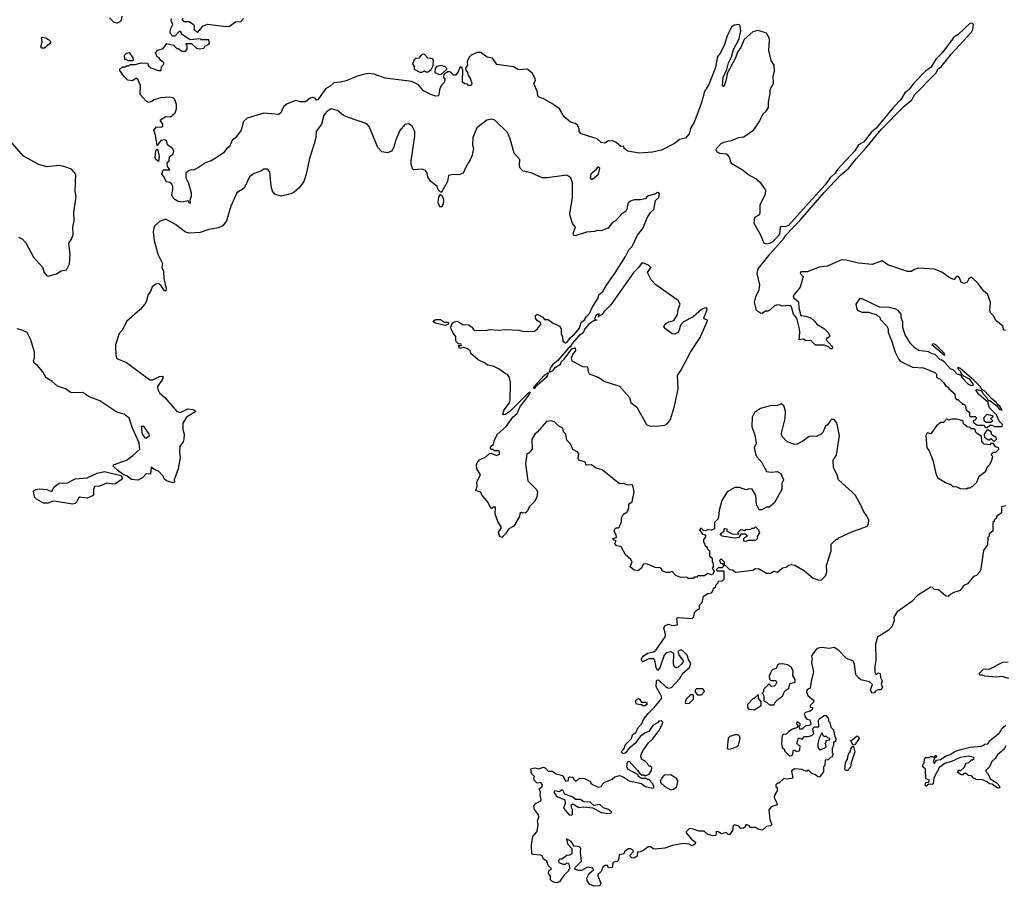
# Model space of a CAD drawing. Extents: x 2293878 to 2522763, y 823964 to 1006972.
# Tile 43 of 256: x 2390954 to 2398984, y 884960 to 892025. Entities that reach past the tile are written whole.
import ezdxf

# ---------------------------------------------------------------- set-up
doc = ezdxf.new("R2010")
doc.units = 0

msp = doc.modelspace()

# ---------------------------------------------------------------- linework, layer by layer
at = {"layer": '0CON20XD'}
for points in [[(2391787.5, 892055), (2391781.7, 892018.3), (2391771.7, 892008.3), (2391745, 891997.5), (2391725, 892002.5), (2391685, 892040)], [(2396425, 891137.5), (2396413.8, 891095), (2396385, 891058.9), (2396335, 891047.8), (2396295, 891015.7), (2396187.1, 890962.9), (2396115, 890944.4), (2396005, 890937.8), (2395913.2, 890953.2), (2395882.5, 890975), (2395880, 890995), (2395855, 890992.5), (2395815, 891027.5), (2395796.4, 891036.4), (2395755, 891036.7), (2395725, 891020), (2395695, 891023.1), (2395663, 891053), (2395533.8, 891095), (2395516.7, 891115), (2395516.4, 891136.4), (2395502.5, 891165), (2395485, 891178.8), (2395445, 891190), (2395393.4, 891233.4), (2395355, 891298), (2395292.4, 891342.4), (2395221.7, 891381.7), (2395191.7, 891391.7), (2395180, 891405), (2395177.5, 891435), (2395146.7, 891505), (2395159.3, 891530.7), (2395158.8, 891545), (2395135.8, 891585.8), (2395095, 891622.5), (2395022.5, 891617.5), (2394981.7, 891641.7), (2394845, 891660), (2394810.7, 891710.7), (2394765, 891718.8), (2394715, 891758), (2394685, 891757.5), (2394635, 891735.8), (2394619.3, 891720.7), (2394604, 891685), (2394607.1, 891655), (2394590.7, 891629.3), (2394592.5, 891615), (2394607.1, 891595), (2394610, 891570), (2394625, 891553.8), (2394636.2, 891523.8), (2394640, 891505), (2394635, 891490), (2394615, 891490), (2394605, 891500), (2394585, 891502.5), (2394566.4, 891516.4), (2394567.5, 891615), (2394560, 891635), (2394545, 891640), (2394530.7, 891599.3), (2394507, 891573), (2394493, 891573), (2394465, 891600), (2394445, 891600), (2394411.7, 891578.3), (2394410, 891555), (2394420, 891545), (2394417.5, 891515), (2394396.4, 891493.6), (2394380, 891465), (2394370, 891405), (2394348, 891402), (2394306.7, 891415), (2394246.2, 891445), (2394205, 891493.3), (2394150.8, 891520.8), (2393935, 891547.5), (2393845, 891581.4), (2393795, 891587.1), (2393767.8, 891582.2), (2393705, 891565.7), (2393615, 891526), (2393570, 891515), (2393515, 891511.4), (2393485, 891484.3), (2393447.9, 891462.1), (2393385, 891372.5), (2393375, 891370), (2393362.5, 891385), (2393345, 891390), (2393323.3, 891385), (2393285, 891356.7), (2393245, 891356.2), (2393205, 891366), (2393135, 891338.8), (2393106.2, 891315), (2393082.9, 891265), (2393065, 891251.2), (2392945, 891262.4), (2392808.4, 891221.6), (2392780, 891195), (2392758.9, 891125), (2392715, 891062), (2392687.7, 891042.3), (2392665, 890987.5), (2392644.1, 890975.9), (2392615, 890940), (2392564.4, 890905.6), (2392515, 890875.8), (2392470.3, 890859.7), (2392411.7, 890821.7), (2392375, 890797.5), (2392355, 890802.5), (2392335, 890796.7), (2392310, 890775), (2392307.5, 890735), (2392331.7, 890691.7), (2392351.2, 890615), (2392351.2, 890585), (2392340, 890555), (2392345, 890530), (2392335, 890530), (2392327.5, 890547.5), (2392275, 890537.5), (2392240, 890545), (2392210, 890565), (2392193.3, 890595), (2392202.5, 890645), (2392202.5, 890665), (2392193.6, 890683.6), (2392178.3, 890698.3), (2392155, 890703.3), (2392145, 890712.5), (2392128.3, 890748.3), (2392113.3, 890765), (2392125, 890800), (2392178.3, 890801.7), (2392158.3, 890828.3), (2392157.5, 890855), (2392172.5, 890875), (2392175, 890910), (2392205, 890930), (2392210, 890955), (2392200, 890975), (2392160, 891005), (2392152.5, 891035), (2392136.4, 891046.4), (2392105, 891040), (2392075, 891000), (2392062, 891085), (2392047.5, 891125), (2392068.3, 891151.7), (2392105, 891150), (2392120, 891155), (2392120, 891175), (2392100, 891205), (2392110, 891215), (2392145, 891236.7), (2392185, 891232.5), (2392222.5, 891265), (2392231.7, 891298.3), (2392232.5, 891335), (2392220, 891375), (2392205, 891387.5), (2392175, 891392.5), (2392105, 891387.5), (2392048.3, 891371.7), (2392031.7, 891358.3), (2392005, 891350), (2391985, 891362.5), (2391937.5, 891415), (2391940, 891495), (2391930, 891505), (2391920, 891535), (2391905, 891547.5), (2391875, 891527.5), (2391835, 891532.5), (2391802.5, 891565), (2391771.7, 891611.7), (2391770, 891625), (2391795, 891640), (2391815, 891640), (2391825, 891650), (2391845, 891650), (2391855, 891660), (2391895, 891660), (2391945, 891672.5), (2391995, 891670), (2392005, 891650), (2392023, 891633), (2392085, 891610), (2392108.3, 891611.7), (2392110, 891645), (2392128.3, 891661.7), (2392130, 891675), (2392103.6, 891693.6), (2392090, 891715), (2392073.6, 891723.6), (2392060, 891755), (2392081.7, 891778.3), (2392125, 891790), (2392155, 891830), (2392207, 891817), (2392235, 891790), (2392245, 891790), (2392275, 891770), (2392305, 891770), (2392320, 891785), (2392320, 891815), (2392310, 891825), (2392315, 891830), (2392355, 891830), (2392395, 891792.5), (2392415, 891787.5), (2392455, 891792.5), (2392465, 891810), (2392497.5, 891825), (2392502.5, 891835), (2392495, 891860), (2392435, 891860), (2392425, 891870), (2392345, 891860), (2392280.7, 891900.7), (2392265, 891930), (2392255, 891930), (2392218.3, 891891.7), (2392201.7, 891891.7), (2392180, 891915), (2392183, 891947), (2392202.5, 891985), (2392190, 892015), (2392192.5, 892035)], [(2392281.7, 892038.3), (2392280, 892025), (2392295, 892010), (2392335, 892010), (2392370, 891985), (2392377.5, 891975), (2392377.5, 891945), (2392405, 891920), (2392448.3, 891971.7), (2392485, 891990), (2392635, 891970), (2392665, 891973.8), (2392713, 892007), (2392758.3, 892011.7), (2392780, 892035)], [(2398995, 889492.5), (2398977, 889497), (2398973.3, 889525), (2398915, 889572.5), (2398897.3, 889607.3), (2398870, 889635), (2398865.6, 889655), (2398870.7, 889720.7), (2398850, 889785), (2398813.3, 889815), (2398770, 889875), (2398715, 889927.5), (2398695, 889912.5), (2398680, 889885), (2398655, 889874.6), (2398632, 889885), (2398616.1, 889926.1), (2398605, 889932.5), (2398595, 889932.5), (2398575, 889907.5), (2398565, 889910), (2398535, 889924.2), (2398475, 889967.8), (2398415, 889990.8), (2398285, 889999.2), (2398251.5, 889988.5), (2398225, 889972), (2398195, 889972), (2398035, 890026.7), (2397988.3, 890058.3), (2397905, 890028.5), (2397795, 890040), (2397695, 890063.6), (2397655, 890068.2), (2397540, 890015), (2397475, 890006.7), (2397375, 889970.6), (2397325, 889968.8), (2397320, 889955), (2397342, 889932), (2397319.4, 889845), (2397262.9, 889775), (2397267.6, 889757.6), (2397306.4, 889726.4), (2397308.6, 889675), (2397324, 889614), (2397365, 889609.2), (2397405, 889594), (2397438.8, 889565), (2397453.6, 889543.6), (2397517.5, 889505), (2397547.5, 889475), (2397560, 889445), (2397545, 889430), (2397535, 889430), (2397530, 889415), (2397577.5, 889365), (2397582.5, 889355), (2397578.8, 889341.2), (2397565, 889343.3), (2397548.8, 889358.8), (2397515, 889372.5), (2397445, 889372.5), (2397405, 889410), (2397365, 889407.5), (2397345, 889420), (2397310, 889415), (2397317.5, 889475), (2397314.2, 889505), (2397292.7, 889592.7), (2397264, 889625), (2397249.2, 889685), (2397235, 889695.7), (2397175, 889690), (2397151.7, 889698.3), (2397135, 889700), (2397108.3, 889691.7), (2397075, 889660), (2397055, 889650), (2397035, 889650), (2397009.3, 889630.7), (2396995, 889632.5), (2396963.3, 889655), (2396946.4, 889723.6), (2396956.7, 889765), (2396983.3, 889825), (2396990, 889865), (2396967.5, 889955), (2396976.7, 889995), (2397073.9, 890116.1), (2397185, 890240.8), (2397201.8, 890268.2), (2397321.9, 890395), (2397513.3, 890616.7), (2397650, 890760), (2397715.6, 890815), (2397775, 890891.1), (2397855, 890977.1), (2397980.3, 891129.7), (2398163, 891317), (2398228.3, 891371.7), (2398254.7, 891415), (2398425, 891590), (2398444.7, 891625), (2398471.7, 891645), (2398551.1, 891745), (2398716.6, 891923.4), (2398728, 891945), (2398732.8, 891985), (2398724.8, 891994.8), (2398705, 891996), (2398606.7, 891905), (2398569.5, 891880.5), (2398552.5, 891855), (2398477, 891755), (2398425, 891704), (2398385.3, 891634.7), (2398342.4, 891607.6), (2398244.1, 891505.9), (2398206, 891454), (2398172.2, 891427.8), (2398140.6, 891375), (2398084, 891316), (2397939.7, 891140.3), (2397896.9, 891105), (2397835, 891028.1), (2397795, 891004.3), (2397764.4, 890955), (2397623.1, 890805), (2397604.4, 890775), (2397563.9, 890736.1), (2397521.8, 890678.2), (2397417.5, 890562.5), (2397225, 890348.1), (2397195, 890335.5), (2397165, 890340), (2397156.7, 890335), (2397150.6, 890275), (2397095.5, 890214.5), (2397075, 890202.5), (2397045, 890196.2), (2397025, 890200), (2396998.7, 890268.7), (2396943.3, 890365), (2396950, 890415), (2396985, 890434.3), (2396992.9, 890445), (2396992.2, 890515), (2397037.1, 890605), (2397039.4, 890635), (2397000.2, 890690.2), (2396957.1, 890727.1), (2396892.2, 890762.2), (2396855, 890795.8), (2396761.1, 890851.1), (2396752.2, 890865), (2396743.6, 890903.6), (2396729.6, 890919.6), (2396715, 890928.9), (2396662.5, 890935), (2396642, 890945), (2396634, 890965), (2396636.2, 890975), (2396674.2, 891015.8), (2396695, 891027.5), (2396766.5, 891043.5), (2396815, 891064.6), (2396860.3, 891069.7), (2396941.3, 891128.7), (2396990.3, 891199.7), (2397015, 891254.4), (2397041.5, 891278.5), (2397061.2, 891308.8), (2397061.6, 891355), (2397075.4, 891425), (2397075.5, 891455), (2397101.8, 891505), (2397099.1, 891565), (2397110, 891605), (2397107.5, 891655), (2397083.2, 891693.2), (2397064.7, 891775), (2397069.7, 891855), (2397065, 891878), (2397044.3, 891915), (2396975, 891938.4), (2396932.4, 891927.6), (2396861.1, 891865), (2396835, 891799.5), (2396808.8, 891761.2), (2396792.2, 891715), (2396723.8, 891586.2), (2396715.3, 891535), (2396695, 891478), (2396685.8, 891485.8), (2396691.6, 891555), (2396721.2, 891618.8), (2396735, 891674.2), (2396757.8, 891722.2), (2396775, 891781.5), (2396820.3, 891869.7), (2396836.1, 891935), (2396830.3, 891975), (2396817.4, 891987.4), (2396779.3, 891980.7), (2396757.9, 891965), (2396724.6, 891895), (2396698.6, 891815), (2396665, 891746.4), (2396645.9, 891725), (2396627.8, 891635), (2396575, 891497.8), (2396539.7, 891440.3), (2396515, 891347.8), (2396455, 891190.5), (2396425, 891137.5)], [(2391155, 891793.3), (2391135, 891793.3), (2391127.5, 891805), (2391136.7, 891845), (2391132.5, 891877.5), (2391138.3, 891881.7), (2391167, 891877), (2391190, 891865), (2391206.7, 891845), (2391199.3, 891830.7), (2391155, 891793.3)], [(2391875, 891690), (2391835, 891690), (2391825, 891700), (2391811.7, 891701.7), (2391807.5, 891735), (2391825, 891752.5), (2391847, 891757), (2391877.5, 891715), (2391880, 891695), (2391875, 891690)], [(2394217, 891597), (2394235, 891597.5), (2394255, 891607.5), (2394265, 891600), (2394285, 891600), (2394309.3, 891620.7), (2394327, 891653), (2394327.5, 891695), (2394320, 891705), (2394283, 891713), (2394255, 891742.5), (2394245, 891743.3), (2394227.5, 891735), (2394208.3, 891711.7), (2394185, 891710), (2394171.2, 891698.8), (2394157.5, 891665), (2394170, 891645), (2394171.7, 891621.7), (2394217, 891597)], [(2394375, 891577.5), (2394395, 891580), (2394438.3, 891621.7), (2394438.3, 891628.3), (2394425, 891640), (2394391.7, 891651.7), (2394356.4, 891643.6), (2394343, 891627), (2394340, 891595), (2394375, 891577.5)], [(2395175, 888663.3), (2395153.8, 888645), (2395130, 888605), (2395132.5, 888525), (2395105, 888490), (2395090, 888485), (2395077.5, 888405), (2395096.7, 888266.7), (2395167.5, 888195), (2395177.5, 888175), (2395172.5, 888135), (2395155, 888100), (2395110, 888055), (2395096.7, 888025), (2395077.5, 888005), (2395055, 888002.5), (2395045, 888007.5), (2395031.7, 887998.3), (2395030, 887975), (2394983.3, 887896.7), (2394942.5, 887875), (2394916.4, 887833.6), (2394885, 887803.3), (2394867.5, 887815), (2394857.5, 887845), (2394882.5, 887885), (2394852.5, 887935), (2394832.5, 887995), (2394835, 888050), (2394818.3, 888051.7), (2394805, 888040), (2394795, 888042.5), (2394775, 888090), (2394720, 888155), (2394720, 888165), (2394707, 888177), (2394673.3, 888183.3), (2394684, 888225), (2394682.1, 888257.9), (2394712.5, 888315), (2394683, 888363), (2394680, 888395), (2394685, 888412.5), (2394705, 888436), (2394755, 888462.5), (2394785, 888487.5), (2394795, 888490), (2394845, 888473.3), (2394870, 888485), (2394865, 888510), (2394825, 888510), (2394815, 888520), (2394801.7, 888521.7), (2394793, 888533), (2394795, 888547.5), (2394818.3, 888561.7), (2394821.7, 888571.7), (2394824, 888595), (2394850.8, 888645), (2394920.9, 888709.1), (2394976.1, 888783.9), (2395010.8, 888815), (2395032.6, 888867.4), (2395113.8, 888975), (2395118, 888988), (2395095, 888975.6), (2394954.2, 888835), (2394915, 888806.2), (2394895, 888802.5), (2394904, 888845), (2394947.4, 888902.6), (2394954.3, 888924.3), (2394956, 889065), (2394948.3, 889108.3), (2394933, 889133), (2394911.7, 889141.7), (2394865, 889176.2), (2394815, 889200), (2394768.3, 889208.3), (2394750, 889225), (2394691.7, 889251.7), (2394633.6, 889303.6), (2394627, 889327), (2394615, 889340), (2394575, 889352.5), (2394540, 889345), (2394531.7, 889368.3), (2394555, 889370), (2394557.5, 889375), (2394555, 889380), (2394531.7, 889381.7), (2394510, 889405), (2394511.7, 889441.7), (2394489.5, 889469.5), (2394473.3, 889505), (2394470.7, 889519.3), (2394481.7, 889548.3), (2394498.3, 889561.7), (2394525, 889567.5), (2394565, 889540), (2394617, 889537), (2394635, 889520), (2394645, 889520), (2394651.7, 889501.7), (2394665, 889492.5), (2394765, 889493.8), (2394785, 889500), (2394865, 889493.8), (2394915, 889500), (2395025, 889493.3), (2395065, 889483.3), (2395153, 889487), (2395176.2, 889503.8), (2395207.5, 889545), (2395202.5, 889555), (2395172.7, 889572.7), (2395161.3, 889591.3), (2395160.5, 889615), (2395175, 889625.6), (2395220, 889600), (2395235, 889580), (2395265, 889580), (2395305, 889550), (2395355, 889527.5), (2395370, 889505), (2395370, 889465), (2395380.3, 889440.3), (2395383.3, 889405), (2395405, 889391.9), (2395417, 889393), (2395445.6, 889435), (2395479, 889461), (2395518.5, 889511.5), (2395533.4, 889556.6), (2395560.9, 889579.1), (2395575, 889606.9), (2395601.2, 889628.8), (2395626.6, 889685), (2395672.3, 889755), (2395677.6, 889782.4), (2395710.1, 889809.9), (2395738.4, 889861.6), (2395809.3, 889960.7), (2395894.8, 890095), (2395920.7, 890149.3), (2395949.6, 890175), (2395991.4, 890268.6), (2396036, 890324), (2396071.3, 890408.7), (2396097.6, 890452.4), (2396125, 890477.1), (2396139.2, 890550.8), (2396165.4, 890575.4), (2396172, 890605), (2396166.2, 890615), (2396155, 890616.7), (2396140, 890605), (2396073, 890587), (2396055, 890563.8), (2396013.6, 890556.4), (2395965, 890556.7), (2395926.4, 890543.6), (2395914.1, 890525.9), (2395905, 890480), (2395895, 890462.5), (2395860.7, 890439.3), (2395812.5, 890385), (2395783.6, 890366.4), (2395753, 890327), (2395696.4, 890303.6), (2395665, 890307.5), (2395641.7, 890298.3), (2395577, 890293), (2395485, 890263.8), (2395470, 890270), (2395466.7, 890285), (2395487.5, 890335), (2395463.3, 890365), (2395443.8, 890425), (2395440, 890445), (2395445.9, 890475.9), (2395463.3, 890575), (2395463.3, 890695), (2395447.5, 890735), (2395415, 890756.7), (2395255, 890736.2), (2395215, 890736.2), (2395125, 890776.2), (2395059.5, 890789.5), (2395036.7, 890815), (2395030, 890835), (2395033.3, 890885), (2394986.1, 890936.1), (2394954.2, 891055), (2394930.8, 891105), (2394828, 891205), (2394805, 891214), (2394763, 891207), (2394681.2, 891145), (2394648, 891065), (2394646.1, 891006.1), (2394653.8, 890975), (2394645, 890920), (2394628.3, 890881.7), (2394596.7, 890835), (2394571.2, 890775), (2394535, 890760), (2394486.4, 890763.6), (2394450, 890755), (2394442.5, 890705), (2394395, 890620), (2394385, 890620), (2394367, 890637), (2394357.5, 890665), (2394305, 890710), (2394283.3, 890743.3), (2394277.5, 890775), (2394262.5, 890795), (2394236.1, 890806.1), (2394165, 890800), (2394158.3, 890808.3), (2394147, 890847), (2394146.7, 890875), (2394177, 891077), (2394176.7, 891115), (2394155, 891157.5), (2394125, 891177.5), (2394095, 891170), (2394055, 891123.3), (2394020.8, 891045), (2394003.8, 890985), (2393985, 890953.3), (2393955, 890940), (2393907, 890947), (2393875, 890982.5), (2393803.3, 891155), (2393785, 891177.5), (2393635, 891226.7), (2393594.2, 891244.2), (2393545.5, 891285.5), (2393495, 891298.8), (2393455, 891273.8), (2393435, 891244.4), (2393415.7, 891174.3), (2393372.7, 891115), (2393368.6, 891065), (2393355, 891012.5), (2393318, 890895), (2393290.8, 890765), (2393271.2, 890705), (2393233.3, 890655), (2393191.7, 890618.3), (2393165, 890605.7), (2393085, 890586.2), (2393033.9, 890603.9), (2393016.4, 890626.4), (2393003.8, 890665), (2392993.9, 890783.9), (2392975, 890806.7), (2392945, 890806.7), (2392925, 890792.5), (2392865, 890772.5), (2392827.5, 890745), (2392785, 890651.2), (2392724.5, 890615), (2392675, 890505.7), (2392641.3, 890385), (2392609.2, 890345), (2392575, 890329.1), (2392495, 890315.7), (2392425, 890290), (2392335, 890284.8), (2392305, 890293.6), (2392225, 890356.1), (2392145, 890398.9), (2392095, 890380.8), (2392051.4, 890338.6), (2392041, 890295), (2392051.6, 890225), (2392081.1, 890115), (2392117.6, 890037.6), (2392112.7, 890005), (2392126.9, 889975), (2392129.6, 889915), (2392149.4, 889835), (2392146.7, 889813.3), (2392135, 889813.8), (2392106.8, 889856.8), (2392085, 889873.3), (2392065, 889870), (2392035, 889846.7), (2392021.2, 889808.8), (2392002, 889785), (2391985.7, 889725), (2391975, 889706.2), (2391937, 889663), (2391826.1, 889563.9), (2391792.3, 889497.7), (2391764.1, 889465.9), (2391736.4, 889373.6), (2391737.5, 889285), (2391745, 889261.9), (2391825, 889230.5), (2392015, 889088.4), (2392040.7, 889089.3), (2392095, 889117.1), (2392119.4, 889119.4), (2392123.8, 889113.8), (2392118.5, 889095), (2392078.7, 889035), (2392079.2, 889009.2), (2392094.3, 888984.3), (2392138.1, 888945), (2392235, 888832), (2392265, 888824), (2392325, 888852), (2392365, 888847.5), (2392390, 888835), (2392383.3, 888825), (2392315.4, 888784.6), (2392284.4, 888735.6), (2392285.6, 888685), (2392295.6, 888645), (2392293.3, 888605), (2392286.2, 888583.8), (2392259.4, 888545), (2392255.7, 888495.7), (2392262.9, 888455), (2392245, 888362.5), (2392214, 888275), (2392215.7, 888254.3), (2392205, 888250), (2392150, 888265), (2392133, 888283), (2392125, 888302.5), (2392085.8, 888345.8), (2392049.3, 888359.3), (2392025, 888377.5), (2392019.3, 888320.7), (2391985, 888321.5), (2391955, 888290.8), (2391917.7, 888272.3), (2391865, 888276.9), (2391831.2, 888305), (2391797.2, 888317.2), (2391757.2, 888347.2), (2391716.7, 888385), (2391717.5, 888395), (2391825.5, 888434.5), (2391875, 888468.8), (2391932.5, 888525), (2391929.4, 888575), (2391875, 888694.2), (2391845.9, 888775.9), (2391805, 888808.8), (2391745, 888826.7), (2391606.7, 888916.7), (2391514.6, 888954.6), (2391470, 888985), (2391374.5, 888984.5), (2391326.7, 889015), (2391262.5, 889037.5), (2391215, 889079.2), (2391168.8, 889105), (2391143.3, 889155), (2391098.8, 889205), (2391071.2, 889225), (2391066.4, 889243.6), (2391073.9, 889266.1), (2391073.8, 889315), (2391045.8, 889415), (2391014.3, 889474.3), (2390975, 889494.2), (2390934.2, 889504.2)], [(2390945, 890252.5), (2390975, 890240), (2391004, 890205), (2391065, 890090), (2391139.1, 890009.1), (2391153.6, 889963.6), (2391175, 889936.7), (2391185, 889933.8), (2391255, 889953.8), (2391292.7, 889977.3), (2391335, 889987.1), (2391358.6, 890035), (2391365.7, 890115), (2391355.7, 890204.3), (2391376.2, 890235), (2391388.6, 890275), (2391386.9, 890335), (2391398.1, 890385), (2391396.1, 890453.9), (2391414.3, 890585), (2391407.1, 890625), (2391412.5, 890765), (2391375, 890806), (2391315, 890829.2), (2391275, 890835.8), (2391175, 890826.7), (2391110, 890845), (2390985, 890913.8), (2390875, 891037.5)], [(2392085, 890870), (2392065, 890886.7), (2392058, 890905), (2392065, 890960), (2392075, 890970), (2392081.7, 890961.7), (2392090.7, 890910.7), (2392085, 890870)], [(2395614.3, 890724.3), (2395625, 890724.7), (2395672.9, 890765), (2395684.2, 890815), (2395675, 890825.6), (2395665, 890822), (2395650.4, 890799.6), (2395612.5, 890765), (2395606.4, 890735), (2395614.3, 890724.3)], [(2394385, 890498.1), (2394376.9, 890506.9), (2394367.9, 890535), (2394371.7, 890578.3), (2394385, 890600), (2394400, 890590), (2394409.1, 890559.1), (2394408, 890522), (2394395, 890499.4), (2394385, 890498.1)], [(2396095, 888712), (2396165, 888714), (2396215, 888720.8), (2396235, 888730.8), (2396260.8, 888765), (2396294, 888875), (2396323.8, 889015), (2396318.8, 889125), (2396346, 889165), (2396424.6, 889315.4), (2396502, 889435), (2396561.2, 889565), (2396562.5, 889575), (2396537, 889587), (2396533.8, 889595), (2396558.8, 889655), (2396559.3, 889669.3), (2396555, 889677.5), (2396535, 889673.3), (2396515, 889663.3), (2396445, 889602), (2396367, 889563), (2396342.5, 889535), (2396333.3, 889495), (2396321.2, 889475), (2396295, 889461.1), (2396275, 889464.5), (2396220, 889505), (2396207.8, 889525), (2396217.4, 889542.6), (2396245, 889563.1), (2396275, 889566.2), (2396290, 889575), (2396317.7, 889622.3), (2396323.6, 889663.6), (2396340, 889705), (2396325, 889736.7), (2396142.5, 889865), (2396103.6, 889903.6), (2396072.5, 889965), (2396100, 890005), (2396083.3, 890025), (2396035, 890043.5), (2396021.1, 890035), (2396000.5, 890005), (2395962.2, 889967.8), (2395775, 889701.4), (2395717.3, 889642.7), (2395705, 889621.2), (2395680, 889610), (2395675, 889600), (2395678.3, 889628.3), (2395655, 889620), (2395642.5, 889582.5), (2395660, 889575), (2395635, 889570), (2395595, 889542.5), (2395563.3, 889505), (2395548.3, 889471.7), (2395515, 889447.5), (2395460, 889385), (2395443, 889357), (2395425, 889343.3), (2395342.7, 889247.3), (2395301.4, 889215), (2395280, 889185), (2395272.5, 889152.5), (2395303.3, 889165), (2395320.9, 889189.1), (2395363, 889217), (2395370, 889235), (2395395, 889256.7), (2395456.7, 889343.3), (2395485, 889350), (2395487.1, 889325), (2395467.3, 889302.7), (2395452.5, 889265), (2395458, 889245), (2395545, 889197.5), (2395585.8, 889195.8), (2395588.8, 889155), (2395597.5, 889137.5), (2395670.7, 889110.7), (2395725, 889076.7), (2395845, 889037.5), (2395927.5, 888945), (2395937.5, 888905), (2395985.6, 888865.6), (2396065, 888723.8), (2396095, 888712)], [(2398845, 888700), (2398865, 888720), (2398885, 888720), (2398905, 888710), (2398965, 888710), (2398970, 888725), (2398941.7, 888751.7), (2398920, 888805), (2398861.7, 888861.7), (2398848.3, 888908.3), (2398773.6, 888973.6), (2398751.7, 889008.3), (2398765, 889010), (2398798.3, 888998.3), (2398810, 888975), (2398845, 888940), (2398851.7, 888921.7), (2398865, 888920), (2398920, 888880), (2398945, 888847.5), (2398967, 888843), (2398946.7, 888875), (2398927.5, 888887.5), (2398920, 888905), (2398883.3, 888933.3), (2398825, 888997.5), (2398801.7, 889011.7), (2398786.7, 889035), (2398735, 889086.7), (2398620, 889185), (2398605, 889190), (2398602.5, 889185), (2398625, 889160), (2398631.7, 889141.7), (2398651.7, 889121.7), (2398696.7, 889096.7), (2398725, 889060), (2398730, 889045), (2398715, 889040), (2398690, 889055), (2398640, 889105), (2398640, 889115), (2398628.3, 889128.3), (2398600, 889135), (2398569.3, 889169.3), (2398545, 889180), (2398499.3, 889229.3), (2398475, 889250), (2398461.7, 889251.7), (2398420, 889295), (2398395, 889300), (2398365, 889317.5), (2398285, 889327.5), (2398257, 889347), (2398217.5, 889385), (2398176.4, 889456.4), (2398157.5, 889515), (2398157, 889563), (2398142.5, 889595), (2398142.5, 889625), (2398117.5, 889655), (2398100, 889665), (2398045, 889680), (2397965, 889682.5), (2397825, 889750), (2397801.7, 889748.3), (2397772.5, 889705), (2397780, 889665), (2397790, 889655), (2397825, 889640), (2397875, 889640), (2397945, 889620), (2397970, 889595), (2397970, 889585), (2398026.4, 889526.4), (2398037.5, 889505), (2398037.5, 889475), (2398065, 889410), (2398092.5, 889315), (2398122.5, 889255), (2398135, 889242.5), (2398235, 889192.5), (2398325, 889187.5), (2398418.3, 889148.3), (2398430, 889135), (2398430, 889115), (2398445, 889100), (2398458.3, 889098.3), (2398488.3, 889068.3), (2398503.6, 889043.6), (2398530, 889025), (2398530, 889015), (2398580, 888975), (2398581.7, 888941.7), (2398595, 888930), (2398605, 888930), (2398645, 888890), (2398655, 888890), (2398668.3, 888878.3), (2398671.7, 888841.7), (2398700, 888825), (2398700, 888795), (2398705, 888790), (2398745, 888790), (2398758.3, 888778.3), (2398745, 888760), (2398730, 888755), (2398731.7, 888741.7), (2398765, 888720), (2398815, 888720), (2398831.7, 888701.7), (2398845, 888700)], [(2394425, 889532.5), (2394345, 889550), (2394322.5, 889565), (2394345, 889581.2), (2394385, 889580), (2394418.3, 889558.3), (2394445, 889560), (2394450, 889555), (2394445, 889540), (2394425, 889532.5)], [(2398500, 889290), (2398496.7, 889305), (2398425.8, 889375.8), (2398405, 889382.5), (2398392.5, 889377.5), (2398495, 889290), (2398500, 889290)], [(2395145, 889020), (2395155, 889020.8), (2395179.3, 889050.7), (2395255, 889116), (2395266.2, 889146.2), (2395231.9, 889125), (2395150.8, 889035), (2395145, 889020)], [(2395695, 885080), (2395670, 885055), (2395667.5, 885045), (2395693.8, 884985), (2395686.4, 884963.6), (2395635, 884960), (2395603.3, 884975), (2395582, 885005), (2395580, 885025), (2395597.5, 885065), (2395632.5, 885095), (2395628.3, 885108.3), (2395585, 885116.7), (2395535, 885089.2), (2395515, 885088), (2395487, 885097), (2395480, 885105), (2395486.7, 885115), (2395536.2, 885165), (2395527.5, 885235), (2395530.5, 885270.5), (2395520.5, 885280.5), (2395475, 885286.7), (2395452.5, 885325), (2395412.5, 885347.5), (2395422.5, 885305), (2395457, 885267), (2395457.5, 885225), (2395437, 885213), (2395415, 885210), (2395375, 885182.5), (2395355, 885182.5), (2395347.5, 885165), (2395350, 885155), (2395385, 885140), (2395405, 885140), (2395415, 885150), (2395428.3, 885148.3), (2395440, 885105), (2395430, 885095), (2395430, 885085), (2395387.5, 885045), (2395355, 884996.7), (2395335, 884987.5), (2395315, 884990), (2395293, 885003), (2395283, 885013), (2395281.7, 885041.7), (2395267.5, 885065), (2395270, 885085), (2395290, 885105), (2395265, 885130), (2395252.5, 885165), (2395223.6, 885183.6), (2395215, 885207.5), (2395200, 885215), (2395138.3, 885218.3), (2395130, 885225), (2395126.7, 885295), (2395140, 885365), (2395170, 885405), (2395176.4, 885423.6), (2395181.2, 885465), (2395176.2, 885495), (2395188.8, 885525), (2395183.6, 885543.6), (2395153.3, 885585), (2395147.5, 885615), (2395165, 885637.5), (2395203.3, 885656.7), (2395207.5, 885665), (2395197.5, 885705), (2395200, 885725), (2395190, 885755), (2395213, 885767), (2395216.2, 885783.8), (2395205, 885807.5), (2395175, 885800), (2395150, 885825), (2395147.5, 885845), (2395152.5, 885855), (2395128.3, 885878.3), (2395123, 885917), (2395155, 885926.7), (2395185, 885916.7), (2395225, 885930), (2395243, 885923), (2395265, 885900), (2395295, 885900), (2395328.3, 885878.3), (2395382.5, 885862.5), (2395405, 885817.5), (2395428.3, 885821.7), (2395430, 885845), (2395438.3, 885851.7), (2395465, 885850), (2395471.7, 885831.7), (2395485, 885820), (2395495, 885820), (2395518.3, 885841.7), (2395559.3, 885839.3), (2395610, 885815), (2395611.7, 885801.7), (2395625, 885790), (2395675, 885767.5), (2395700, 885775), (2395705, 885790), (2395720, 885805), (2395787, 885833), (2395808.3, 885851.7), (2395845, 885863.3), (2395875, 885853.3), (2395925, 885820), (2396025, 885797.5), (2396055, 885773.3), (2396115, 885760), (2396127.5, 885765), (2396117.5, 885795), (2396085, 885830), (2396075, 885830), (2396065, 885840), (2396025, 885840), (2396000, 885855), (2395998.3, 885868.3), (2395914.1, 885914.1), (2395906.2, 885935), (2395910, 885975), (2395925, 885980), (2395992.5, 885905), (2396010, 885880), (2396025, 885870), (2396045, 885870), (2396055, 885860), (2396086.4, 885873.6), (2396107, 885903), (2396108.3, 885928.3), (2396095, 885940), (2396085, 885940), (2396075, 885960), (2396055, 885980), (2396027.5, 885995), (2396020, 886015), (2396023.3, 886035), (2396036, 886065), (2396081.2, 886128.8), (2396115, 886160), (2396165, 886227.5), (2396197.5, 886285), (2396198.3, 886298.3), (2396185, 886310), (2396165, 886307.5), (2396156.7, 886293.3), (2396118.3, 886271.7), (2396085, 886222.5), (2396055, 886211.2), (2396015, 886180), (2395973.3, 886125), (2395924, 886086), (2395895, 886047.5), (2395875, 886040), (2395860, 886055), (2395880.7, 886079.3), (2395893.9, 886116.1), (2395942.5, 886165), (2395952.5, 886195), (2395980, 886215), (2395996.7, 886255), (2396025, 886282.5), (2396040.7, 886319.3), (2396080, 886370), (2396136.7, 886425), (2396191.2, 886495), (2396186, 886515), (2396144.2, 886585), (2396147.5, 886635), (2396155, 886642.5), (2396165, 886640), (2396227, 886583), (2396245.8, 886574.2), (2396270.3, 886579.7), (2396336.2, 886655), (2396361.7, 886698.3), (2396417.1, 886745), (2396426.1, 886776.1), (2396408.3, 886808.3), (2396397.5, 886845), (2396365, 886877.5), (2396345, 886887.5), (2396320, 886875), (2396331.7, 886841.7), (2396367.5, 886795), (2396355, 886772.5), (2396325, 886747.5), (2396305, 886740), (2396295, 886750), (2396286.7, 886775), (2396287.5, 886855), (2396265, 886872), (2396225, 886862.5), (2396208.6, 886845), (2396175, 886742.5), (2396155, 886720), (2396143.3, 886745), (2396134.1, 886804.1), (2396126.7, 886815), (2396085, 886814.4), (2396035, 886790), (2396025, 886800), (2396026, 886815), (2396038, 886835), (2396075, 886861.2), (2396125, 886872.5), (2396145, 886886.7), (2396217.5, 886995), (2396220.8, 887015), (2396206.2, 887065), (2396215, 887083.3), (2396245, 887096.7), (2396275, 887087.5), (2396318.3, 887091.7), (2396313.3, 887145), (2396325, 887152.5), (2396437, 887143), (2396451.7, 887158.3), (2396458.3, 887191.7), (2396480, 887215), (2396497, 887223), (2396498.3, 887251.7), (2396520, 887275), (2396530, 887325), (2396565, 887347.5), (2396596.4, 887353.6), (2396607.5, 887365), (2396613, 887387), (2396630, 887405), (2396630, 887415), (2396650, 887435), (2396651.7, 887448.3), (2396685, 887450), (2396700, 887465), (2396698.3, 887528.3), (2396645, 887530), (2396640, 887535), (2396640, 887545), (2396651.7, 887558.3), (2396685, 887560), (2396700, 887575), (2396688.3, 887588.3), (2396671.7, 887591.7), (2396670, 887605), (2396660, 887615), (2396675, 887630), (2396700, 887605), (2396700, 887580), (2396708.3, 887578.3), (2396741.7, 887541.7), (2396765, 887540), (2396795, 887520), (2396931.7, 887538.3), (2396955, 887550), (2396985, 887547.5), (2397045, 887512.5), (2397077, 887513), (2397105, 887530), (2397135, 887520), (2397175, 887557.5), (2397205, 887562.5), (2397225, 887577.5), (2397245, 887582.5), (2397275, 887577.5), (2397355, 887532.5), (2397425, 887472.5), (2397465, 887457.5), (2397490, 887455), (2397525, 887492.5), (2397536.4, 887523.6), (2397533.3, 887575), (2397572.5, 887695), (2397571.7, 887748.3), (2397615, 887790), (2397625, 887790), (2397635, 887800), (2397745, 887852.5), (2397845, 887887.5), (2397865, 887897.5), (2397877.5, 887915), (2397878.8, 887945), (2397866.1, 887976.1), (2397835, 888017.5), (2397815, 888067.5), (2397768.8, 888145), (2397744, 888174), (2397632.5, 888275), (2397620, 888315), (2397590.7, 888370.7), (2397587, 888433), (2397616, 888475), (2397640, 888635), (2397618.8, 888738.8), (2397595, 888766.7), (2397575, 888766.7), (2397565, 888756.7), (2397545.8, 888724.2), (2397523.3, 888705), (2397505, 888660), (2397490, 888645), (2397455, 888631.2), (2397392.3, 888627.7), (2397341.2, 888588.8), (2397295, 888564), (2397275, 888562), (2397213.9, 888583.9), (2397169.5, 888629.5), (2397168, 888655), (2397196, 888775), (2397200, 888835), (2397185, 888877.5), (2397165, 888892.5), (2397135, 888878.8), (2397075, 888876.2), (2396995, 888856.2), (2396947.3, 888822.7), (2396926.2, 888785), (2396924, 888705), (2396949.7, 888639.7), (2396958.8, 888568.8), (2396943.9, 888533.9), (2396953.8, 888485), (2396965, 888462.5), (2397007.5, 888415), (2397030, 888365), (2397040, 888355), (2397041.7, 888341.7), (2397085, 888337.5), (2397131.7, 888341.7), (2397160, 888325), (2397182.5, 888275), (2397170, 888245), (2397170, 888195), (2397106.4, 888083.6), (2397065, 888050), (2397045, 888050), (2397005, 888030), (2396985, 888030), (2396963, 888073), (2396957, 888147), (2396928.3, 888198.3), (2396905, 888200), (2396875, 888192.5), (2396825, 888212.5), (2396785, 888212.5), (2396723.6, 888176.4), (2396678.8, 888105), (2396657.5, 888025), (2396650, 887955), (2396620, 887925), (2396620, 887875), (2396595, 887862.5), (2396567, 887867), (2396545, 887857.5), (2396530, 887860), (2396515, 887877.5), (2396505, 887876.7), (2396497.5, 887865), (2396521.7, 887831.7), (2396538.3, 887828.3), (2396550, 887815), (2396530, 887785), (2396530, 887765), (2396540, 887755), (2396541.7, 887741.7), (2396560, 887725), (2396560, 887715), (2396580, 887695), (2396580, 887655), (2396600, 887635), (2396600, 887605), (2396610, 887595), (2396610, 887565), (2396600, 887555), (2396620, 887525), (2396610, 887515), (2396610, 887505), (2396595, 887500), (2396565, 887510), (2396538, 887492), (2396485, 887490), (2396475, 887480), (2396455, 887480), (2396445, 887470), (2396405, 887470), (2396395, 887480), (2396345, 887477.5), (2396303.9, 887493.9), (2396275, 887527.5), (2396251.7, 887518.3), (2396225, 887517.5), (2396193.3, 887533.3), (2396190, 887545), (2396175, 887557.5), (2396135, 887560), (2396075, 887586.2), (2396045, 887590), (2396035, 887580), (2396025, 887552.5), (2395995, 887532.5), (2395965, 887536.7), (2395933.3, 887565), (2395947.5, 887605), (2395937.5, 887625), (2395895, 887662.5), (2395858.3, 887728.3), (2395821.2, 887735), (2395807.5, 887755), (2395817.5, 887777.5), (2395801.7, 887781.7), (2395790, 887795), (2395820, 887805), (2395817.5, 887825), (2395802.5, 887855), (2395805, 887870), (2395818.3, 887881.7), (2395837, 887883), (2395845, 887890), (2395862.5, 887935), (2395862.5, 887965), (2395875, 887990), (2395910, 888015), (2395922.5, 888045), (2395921.2, 888078.8), (2395950, 888095), (2395966.2, 888175), (2395955, 888227.5), (2395945, 888233.3), (2395915, 888230), (2395875, 888243.3), (2395845, 888242.5), (2395705, 888356.7), (2395655, 888370), (2395617, 888397), (2395575, 888392.5), (2395570, 888395), (2395568.3, 888418.3), (2395512.5, 888435), (2395507.5, 888445), (2395515, 888487.5), (2395505, 888500), (2395465, 888522.5), (2395446.1, 888566.1), (2395415, 888597.5), (2395406.7, 888645), (2395390, 888665), (2395382.5, 888695), (2395350.7, 888710.7), (2395315.9, 888745.9), (2395284.1, 888754.1), (2395249.2, 888750.8), (2395175, 888663.3)], [(2398675, 888200), (2398685, 888210), (2398705, 888210), (2398715, 888220), (2398725, 888220), (2398760, 888255), (2398780, 888305), (2398832.5, 888345), (2398843, 888377), (2398865, 888400), (2398882.5, 888435), (2398890, 888465), (2398880, 888475), (2398881.7, 888488.3), (2398895, 888500), (2398915, 888500), (2398940, 888525), (2398940, 888535), (2398911.7, 888541.7), (2398895, 888570), (2398875, 888570), (2398865, 888560), (2398820, 888565), (2398800, 888585), (2398798.3, 888628.3), (2398761.7, 888651.7), (2398750, 888665), (2398748.3, 888678.3), (2398735, 888690), (2398715, 888690), (2398705, 888700), (2398680, 888705), (2398651.7, 888731.7), (2398648.3, 888748.3), (2398637, 888757), (2398595, 888767.5), (2398555, 888767.5), (2398525, 888760), (2398515, 888770), (2398488.3, 888741.7), (2398465, 888740), (2398430, 888715), (2398385, 888650), (2398355, 888657.5), (2398344.3, 888635), (2398351.2, 888535), (2398371.7, 888511.7), (2398400, 888435), (2398427.5, 888315), (2398440.7, 888290.7), (2398503, 888253), (2398547, 888237), (2398565, 888220), (2398597, 888217), (2398625, 888202.5), (2398675, 888200)], [(2398875, 888740), (2398835, 888740), (2398820, 888755), (2398820, 888785), (2398845, 888810), (2398890, 888795), (2398888.3, 888781.7), (2398870, 888775), (2398890, 888755), (2398875, 888740)], [(2391985, 888613.3), (2392012.5, 888635), (2392010, 888645), (2391976.5, 888696.5), (2391965, 888707.5), (2391945, 888710), (2391951.4, 888645), (2391975, 888616.7), (2391985, 888613.3)], [(2398905, 888590), (2398920, 888605), (2398918.3, 888618.3), (2398881.7, 888641.7), (2398875, 888670), (2398865, 888670), (2398855, 888680), (2398841.7, 888678.3), (2398820, 888645), (2398821.7, 888621.7), (2398855, 888600), (2398865, 888600), (2398875, 888610), (2398891.7, 888591.7), (2398905, 888590)], [(2391385, 888076.5), (2391235, 888100), (2391215, 888098), (2391185, 888084.3), (2391147.5, 888085), (2391090, 888115), (2391075, 888133.3), (2391066.7, 888183.3), (2391082.5, 888195), (2391115, 888200), (2391173.8, 888193.8), (2391215, 888177.5), (2391232, 888215), (2391275, 888245.6), (2391345, 888250), (2391405, 888282.5), (2391505, 888289.2), (2391585, 888328.8), (2391645, 888342.5), (2391778.2, 888308.2), (2391787.6, 888297.6), (2391788.9, 888285), (2391781.1, 888275), (2391735, 888240), (2391715, 888237.9), (2391665, 888247.5), (2391605, 888221.2), (2391565, 888220), (2391555.7, 888195), (2391555.8, 888155), (2391546.4, 888143.6), (2391505, 888124.2), (2391445, 888132), (2391434, 888125), (2391420, 888095), (2391405, 888081.9), (2391385, 888076.5)], [(2398997, 888063), (2398960, 888055), (2398960, 888005), (2398920, 887975), (2398920, 887965), (2398900, 887945), (2398900, 887935), (2398890, 887925), (2398890, 887855), (2398860, 887835), (2398860, 887815), (2398850, 887805), (2398847, 887743), (2398813, 887697), (2398793, 887547), (2398785, 887522.5), (2398756.1, 887493.9), (2398733.8, 887486.2), (2398683, 887427), (2398655, 887412.5), (2398625, 887372.5), (2398573.3, 887356.7), (2398547, 887343), (2398525, 887322.5), (2398505, 887327.5), (2398446.1, 887376.1), (2398415, 887380), (2398395, 887397.5), (2398380, 887395), (2398275, 887331.2), (2398229.1, 887280.9), (2398111.3, 887198.7), (2398082.5, 887155), (2398086.7, 887125), (2398066.7, 887075), (2398037.5, 887045), (2397950, 886990), (2397933.6, 886933.6), (2397936.2, 886805), (2397926.7, 886755), (2397927.5, 886705), (2397935, 886690), (2397945, 886690), (2397955, 886700), (2397970, 886695), (2397973, 886663), (2397987.5, 886635), (2397980, 886605), (2397990, 886585), (2397978.3, 886561.7), (2397955, 886562.5), (2397935, 886552.5), (2397923.6, 886536.4), (2397903.6, 886533.6), (2397892, 886565), (2397907.5, 886605), (2397885, 886627.5), (2397813, 886643), (2397797, 886657), (2397772.5, 886685), (2397762, 886775), (2397747.1, 886797.1), (2397696.4, 886816.4), (2397635, 886882.5), (2397595, 886907.5), (2397555, 886898.8), (2397495, 886906.2), (2397465, 886902), (2397448.8, 886891.2), (2397422.5, 886855), (2397412.5, 886835), (2397417.5, 886815), (2397410, 886785), (2397426.7, 886705), (2397408.3, 886631.7), (2397400, 886575), (2397381.7, 886568.3), (2397370, 886555), (2397370, 886545), (2397382.5, 886515), (2397430, 886475), (2397428.3, 886461.7), (2397400, 886435), (2397401.7, 886421.7), (2397418.3, 886418.3), (2397420, 886405), (2397401.7, 886388.3), (2397361.7, 886378.3), (2397352.5, 886365), (2397362.5, 886335), (2397373.6, 886323.6), (2397398.3, 886318.3), (2397407, 886283), (2397395, 886270), (2397363, 886267), (2397335, 886240), (2397315, 886240), (2397310, 886265), (2397320, 886275), (2397320, 886285), (2397295, 886300), (2397290, 886285), (2397300, 886275), (2397300, 886265), (2397288.3, 886251.7), (2397255, 886240), (2397227, 886223), (2397205, 886200), (2397183, 886197), (2397171.7, 886188.3), (2397167.5, 886125), (2397173, 886093), (2397190, 886075), (2397190, 886065), (2397235, 886020), (2397255, 886030), (2397265, 886070), (2397275, 886070), (2397285, 886060), (2397310, 886065), (2397317, 886073), (2397320, 886105), (2397305, 886110), (2397292.5, 886125), (2397305, 886170), (2397335, 886160), (2397355, 886180), (2397385, 886180), (2397415, 886190), (2397430, 886205), (2397422.5, 886235), (2397425, 886250), (2397435, 886260), (2397470, 886260), (2397467.5, 886315), (2397472.5, 886325), (2397515, 886352.5), (2397531.7, 886351.7), (2397550, 886325), (2397550, 886305), (2397560, 886295), (2397568.3, 886258.3), (2397590, 886235), (2397598.3, 886188.3), (2397610, 886165), (2397608.3, 886141.7), (2397590, 886135), (2397591.7, 886108.3), (2397580, 886085), (2397580, 886045), (2397590, 886035), (2397580, 886025), (2397580, 886015), (2397565, 886010), (2397548.3, 885991.7), (2397521.7, 885988.3), (2397520, 885945), (2397510, 885935), (2397510, 885895), (2397478.3, 885851.7), (2397465, 885850), (2397445, 885870), (2397415, 885880), (2397385, 885910), (2397375, 885900), (2397365, 885900), (2397335, 885912.5), (2397275, 885917.5), (2397248.3, 885901.7), (2397258.3, 885841.7), (2397215, 885832.5), (2397185, 885840), (2397145, 885800), (2397135, 885800), (2397121.7, 885788.3), (2397120, 885775), (2397130, 885765), (2397130, 885735), (2397125, 885730), (2397108.3, 885701.7), (2397107.5, 885685), (2397127, 885647), (2397130, 885625), (2397083, 885607), (2397063, 885583), (2397072.5, 885505), (2397087, 885463), (2397077, 885453), (2397043, 885447), (2397011.7, 885418.3), (2396983, 885423), (2396955, 885440), (2396915, 885440), (2396900, 885455), (2396885, 885460), (2396875, 885460), (2396870, 885445), (2396857, 885433), (2396835, 885432.5), (2396820, 885450), (2396785, 885462.5), (2396773.3, 885456.7), (2396767.5, 885415), (2396745, 885382.5), (2396733, 885383), (2396715, 885397.5), (2396677, 885387), (2396650, 885405), (2396632.5, 885407.5), (2396630, 885375), (2396605, 885372.5), (2396563.8, 885383.8), (2396535, 885410), (2396495, 885410), (2396447, 885427), (2396415, 885430), (2396390, 885405), (2396390, 885395), (2396433.6, 885343.6), (2396465, 885320), (2396462.5, 885305), (2396450, 885295), (2396433.6, 885293.6), (2396413, 885303), (2396365, 885310), (2396277.7, 885292.3), (2396215, 885271.2), (2396135, 885262.5), (2396120, 885265), (2396101.7, 885281.7), (2396078.3, 885281.7), (2396045, 885253.3), (2396015, 885240), (2395991.7, 885238.3), (2395990, 885205), (2395965, 885190), (2395945, 885193.3), (2395932.5, 885205), (2395932.5, 885215), (2395960, 885245), (2395957.5, 885255), (2395935, 885266.7), (2395915, 885266.2), (2395885, 885240), (2395880, 885225), (2395843.6, 885216.4), (2395837, 885173), (2395827, 885163), (2395801.7, 885158.3), (2395791.7, 885148.3), (2395786.4, 885113.6), (2395755, 885110), (2395748.3, 885128.3), (2395725, 885130), (2395710, 885115), (2395695, 885080)], [(2396875, 887770), (2396860, 887775), (2396860, 887795), (2396871.7, 887808.3), (2396890, 887815), (2396875, 887830), (2396835, 887830), (2396820, 887805), (2396785, 887798.8), (2396683.6, 887813.6), (2396667.5, 887835), (2396700, 887855), (2396700, 887875), (2396705, 887877.5), (2396720, 887875), (2396720, 887855), (2396765, 887832.5), (2396815, 887830), (2396820, 887835), (2396810, 887845), (2396835, 887870), (2396865, 887860), (2396875, 887870), (2396917, 887873), (2396925, 887880), (2396945, 887880), (2396955, 887890), (2396980, 887865), (2396987.5, 887845), (2396968.3, 887811.7), (2396970, 887795), (2396955, 887780), (2396895, 887780), (2396875, 887770)], [(2397068.3, 886438.3), (2397105, 886440), (2397117, 886463), (2397150, 886495), (2397175, 886510), (2397195, 886552.5), (2397227.5, 886575), (2397235, 886610), (2397245, 886617.5), (2397277, 886623), (2397277, 886647), (2397258.3, 886678.3), (2397262.5, 886715), (2397247.5, 886745), (2397216.4, 886766.4), (2397173.6, 886773.6), (2397145, 886770), (2397135, 886762.5), (2397123, 886737), (2397095, 886727.5), (2397085, 886717.5), (2397067, 886673), (2397068.3, 886648.3), (2397078.3, 886638.3), (2397117.5, 886637.5), (2397127.5, 886627.5), (2397120, 886605), (2397107, 886593), (2397085, 886590), (2397065, 886610), (2397020, 886565), (2397020, 886545), (2397010, 886535), (2397017.5, 886527.5), (2397022.5, 886505), (2397021.7, 886471.7), (2397045, 886460), (2397068.3, 886438.3)], [(2399020, 886655), (2398965, 886670), (2398916.4, 886666.4), (2398825, 886673.3), (2398805, 886682.5), (2398785, 886682.5), (2398780, 886695), (2398815, 886730), (2398867, 886733), (2398973, 886787), (2399015, 886790)], [(2396385, 886450), (2396415, 886452.5), (2396450, 886485), (2396450, 886515), (2396445, 886520), (2396425, 886520), (2396390, 886485), (2396380, 886455), (2396385, 886450)], [(2396515, 886520), (2396536.7, 886545), (2396537.5, 886555), (2396525, 886570), (2396475, 886570), (2396461.7, 886558.3), (2396461.7, 886541.7), (2396481.7, 886521.7), (2396515, 886520)], [(2396945, 886400), (2397000, 886435), (2397000, 886465), (2396980, 886495), (2396980, 886520), (2396971.7, 886518.3), (2396945, 886490), (2396935, 886490), (2396888.3, 886441.7), (2396888.3, 886418.3), (2396900, 886405), (2396945, 886400)], [(2396055, 886430), (2396035, 886430), (2396025, 886440), (2395983.8, 886443.8), (2395976.2, 886465), (2395985, 886482.5), (2396005, 886490), (2396025, 886460), (2396065, 886460), (2396070, 886445), (2396055, 886430)], [(2398997.5, 886105), (2398983, 886077), (2398927, 886033), (2398909.3, 886000.7), (2398883, 885977), (2398862.5, 885935), (2398834, 885905), (2398833.8, 885895), (2398849.4, 885879.4), (2398868.8, 885835), (2398917.2, 885807.2), (2398940, 885785), (2398947.5, 885765), (2398938.8, 885761.2), (2398925, 885762.5), (2398885, 885792), (2398864.2, 885794.2), (2398845, 885811.2), (2398805, 885827.5), (2398755, 885830), (2398745, 885840), (2398735, 885840), (2398715, 885860), (2398693, 885863), (2398675, 885880), (2398655, 885880), (2398645, 885870), (2398635, 885870), (2398623, 885873), (2398601.7, 885891.7), (2398611.7, 885908.3), (2398625, 885900), (2398658.3, 885931.7), (2398670, 885965), (2398695, 885970), (2398715, 885990), (2398725, 885990), (2398738.3, 886001.7), (2398735, 886010), (2398695, 886020), (2398625, 886010), (2398552, 885978), (2398503.3, 885965), (2398473.3, 885945), (2398451.2, 885925), (2398408.6, 885845), (2398403.3, 885796.7), (2398395, 885790), (2398368.3, 885791.7), (2398342.5, 885772.5), (2398337.5, 885785), (2398343, 885807), (2398365, 885810), (2398372.5, 885825), (2398342.5, 885835), (2398340, 885915), (2398320, 885935), (2398323, 885957), (2398330, 885965), (2398331.7, 885998.3), (2398345, 886010), (2398375, 886010), (2398382.5, 886017.5), (2398397, 886017), (2398405, 886010), (2398425, 886030), (2398430, 886015), (2398411.7, 885998.3), (2398403.3, 885975), (2398415, 885962.5), (2398431.7, 885988.3), (2398462.5, 885995), (2398508.8, 886025), (2398542.5, 886035), (2398585, 886061.2), (2398617.3, 886072.7), (2398705, 886094), (2398795, 886103.8), (2398815, 886110), (2398825, 886120), (2398848.3, 886121.7), (2398863.6, 886146.4), (2398945, 886212.5), (2398965, 886250), (2398997.5, 886275)], [(2396735, 886077.5), (2396765, 886082.5), (2396805, 886098.6), (2396815, 886111.2), (2396828.6, 886165), (2396824.3, 886184.3), (2396814.3, 886194.3), (2396785, 886195.7), (2396745, 886180.8), (2396732.1, 886167.9), (2396723.8, 886083.8), (2396735, 886077.5)], [(2397485, 886072.5), (2397530, 886095), (2397527, 886117), (2397520, 886125), (2397530, 886135), (2397531.7, 886148.3), (2397560, 886155), (2397558.3, 886168.3), (2397545, 886170), (2397535, 886180), (2397511.7, 886181.7), (2397495, 886210), (2397473, 886167), (2397462.5, 886125), (2397462.5, 886095), (2397470.7, 886080.7), (2397485, 886072.5)], [(2397751.7, 886111.7), (2397733, 886147), (2397785, 886186.7), (2397797.1, 886177.1), (2397799.2, 886165), (2397765, 886112.5), (2397751.7, 886111.7)], [(2397705, 885903.3), (2397690, 885905), (2397683.6, 885913.6), (2397689.4, 885970.6), (2397705, 885997.5), (2397712.7, 886037.3), (2397727.5, 886055), (2397734, 886086), (2397745, 886100), (2397755, 886100), (2397764.3, 886055), (2397734.4, 885965.6), (2397728.9, 885931.1), (2397705, 885903.3)], [(2396265, 885747.5), (2396285, 885752.5), (2396312.5, 885775), (2396320, 885815), (2396312.5, 885835), (2396265, 885870), (2396210, 885865), (2396190, 885845), (2396190, 885835), (2396180, 885825), (2396180, 885805), (2396215, 885772.5), (2396265, 885747.5)], [(2395455, 885540), (2395461.7, 885548.3), (2395462.5, 885585), (2395453.6, 885603.6), (2395452.5, 885625), (2395465, 885632.5), (2395515, 885602.5), (2395555, 885607.5), (2395629.3, 885599.3), (2395695, 885561.2), (2395755, 885553.3), (2395774.2, 885555.8), (2395783.8, 885565), (2395756.4, 885586.4), (2395715, 885598.7), (2395685, 885627.5), (2395635, 885620), (2395605, 885645.6), (2395555, 885648.5), (2395525, 885667.5), (2395487.1, 885667.1), (2395465, 885687.3), (2395400.3, 885710.3), (2395383.3, 885743.3), (2395375, 885746.7), (2395355, 885731.4), (2395315, 885737.5), (2395310, 885725), (2395335, 885693.3), (2395400, 885665), (2395403.3, 885635), (2395388.3, 885598.3), (2395435, 885542.5), (2395455, 885540)]]:
    msp.add_lwpolyline(points, dxfattribs=at)

doc.saveas('drawing.dxf')
